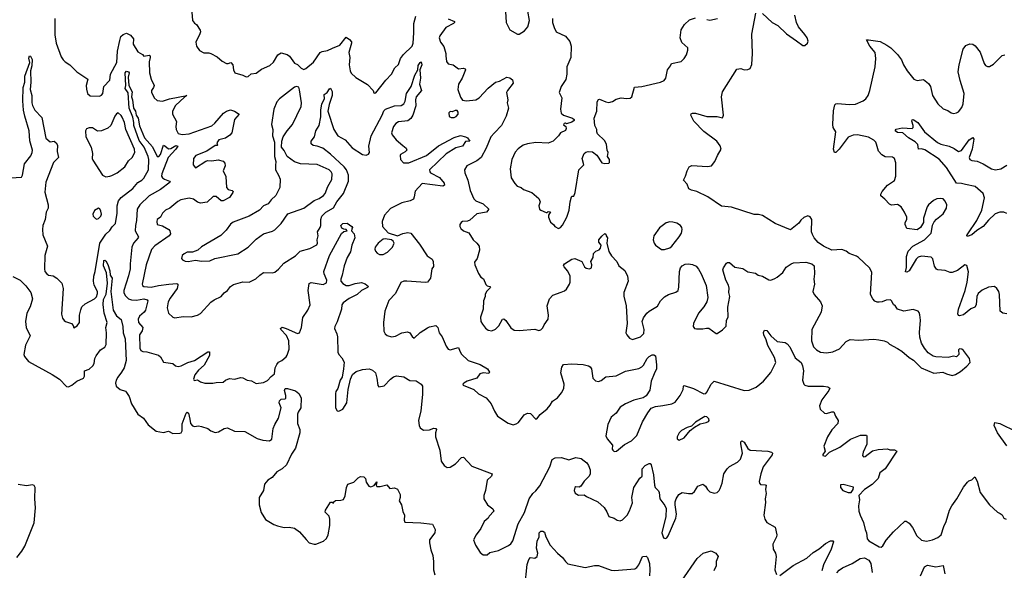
# Model space of a CAD drawing. Extents: x 2133461 to 2293071, y 753526 to 916327.
# Tile 137 of 256: x 2201670 to 2211219, y 834390 to 839732. Entities that reach past the tile are written whole.
import ezdxf

# ---------------------------------------------------------------- set-up
doc = ezdxf.new("R2010")
doc.units = 0

msp = doc.modelspace()

# ---------------------------------------------------------------- linework, layer by layer
at = {"layer": '0CON10XD'}
for points in [[(2202010, 839745), (2202010, 839585), (2202024.3, 839504.3), (2202072.7, 839372.7), (2202091.7, 839341.7), (2202111.7, 839321.7), (2202157.5, 839295), (2202225, 839227.5), (2202330, 839155), (2202316.7, 839095), (2202317, 839057), (2202327.5, 839015), (2202353.6, 838993.6), (2202445, 838991.2), (2202465, 839001.2), (2202476, 839015), (2202487.5, 839085), (2202543.6, 839146.4), (2202552.5, 839205), (2202613.1, 839316.9), (2202618.2, 839425), (2202640.5, 839529.5), (2202652.1, 839567.9), (2202675, 839588.4), (2202705, 839599.6), (2202745, 839582.3), (2202774.5, 839545), (2202771.4, 839495), (2202815, 839420), (2202860, 839395), (2202875, 839377.5), (2202925, 839386.2), (2202935, 839380), (2202937.1, 839365), (2202926.6, 839323.4), (2202930.4, 839215), (2202945.3, 839155.3), (2202974.4, 839095), (2202969.4, 839075), (2202950, 839045), (2202948.3, 839028.3), (2202975, 838973.3), (2203005, 838946.7), (2203055, 838941.9), (2203124.6, 838965.4), (2203290, 838995), (2203268.3, 838981.7), (2203182, 838898), (2203152.5, 838845), (2203153.1, 838815), (2203190, 838745), (2203184.3, 838695), (2203187.9, 838667.9), (2203208.7, 838628.7), (2203245, 838617.5), (2203313.3, 838625), (2203535, 838701.8), (2203563.2, 838726.8), (2203646.2, 838825), (2203675, 838845.7), (2203715, 838855.8), (2203754.3, 838844.3), (2203797.5, 838815), (2203754.4, 838765), (2203726.5, 838633.5), (2203707.9, 838612.1), (2203667, 838583), (2203602.5, 838565), (2203583, 838537), (2203590, 838515), (2203585, 838510), (2203565, 838510), (2203485, 838455.8), (2203377.5, 838415), (2203356.2, 838385), (2203353.3, 838325), (2203375, 838293.3), (2203475, 838360), (2203493.9, 838366.1), (2203535, 838363.8), (2203595, 838373.3), (2203645, 838360), (2203659.5, 838339.5), (2203663.3, 838315), (2203643.3, 838265), (2203669.2, 838209.2), (2203676.2, 838105), (2203692.5, 838085), (2203730, 838075), (2203740, 838065), (2203736.7, 838055), (2203705, 838006), (2203645, 837976), (2203625, 837976), (2203575, 838017.5), (2203546.7, 838016.7), (2203487.7, 837962.3), (2203425, 837952.5), (2203395, 837963.1), (2203355, 837989.5), (2203315, 838000), (2203234.2, 837985.8), (2203202.7, 837967.3), (2203125, 837903.8), (2203083.3, 837885), (2203056.2, 837855), (2203035, 837817.5), (2203005, 837792.5), (2202999.2, 837775), (2203004.5, 837744.5), (2203055, 837731.4), (2203115.4, 837695.4), (2203127.1, 837685), (2203134.3, 837655), (2203120.8, 837635), (2202980.6, 837539.4), (2202948, 837502), (2202897.1, 837355), (2202856.7, 837165), (2202861.9, 837151.9), (2202875, 837142.7), (2202945, 837137.7), (2203015, 837153.6), (2203115.6, 837165.6), (2203193.9, 837173.9), (2203203.8, 837165), (2203204.2, 837155), (2203196.4, 837123.6), (2203128.3, 837031.7), (2203111.4, 836995), (2203101.2, 836935), (2203113.4, 836883.4), (2203156.9, 836846.9), (2203175, 836840.6), (2203255, 836851.1), (2203335, 836849.2), (2203395, 836866), (2203425, 836882), (2203525, 836990), (2203555, 837014), (2203625, 837045.8), (2203655, 837080.8), (2203685.5, 837104.5), (2203716.2, 837145), (2203745, 837164), (2203835, 837189.2), (2203895.9, 837184.1), (2203960.9, 837219.1), (2203998.8, 837255), (2204035, 837278.8), (2204123.6, 837276.4), (2204145, 837283.8), (2204179.7, 837310.3), (2204231.5, 837368.5), (2204345, 837441.4), (2204390, 837485), (2204485, 837512.9), (2204551.7, 837548.3), (2204557.7, 837562.3), (2204555.7, 837595), (2204564.2, 837635), (2204557.1, 837675), (2204585.7, 837715), (2204592.5, 837735), (2204590, 837795), (2204599.1, 837825), (2204638.2, 837865), (2204715, 837907.3), (2204745.2, 837964.8), (2204811.1, 838045), (2204858.2, 838165), (2204859.1, 838225), (2204839.3, 838275), (2204816.2, 838305), (2204685, 838427.2), (2204611.1, 838485), (2204555, 838506.2), (2204515, 838510), (2204497.6, 838527.6), (2204495.8, 838555), (2204529.2, 838595), (2204541.1, 838655), (2204573.2, 838706.8)], [(2203339.2, 839805), (2203346.2, 839725), (2203365, 839697.5), (2203386.1, 839686.1), (2203419.5, 839629.5), (2203423.3, 839615), (2203418.8, 839595), (2203377.5, 839515), (2203386.2, 839475), (2203415, 839434), (2203455, 839410.8), (2203505, 839409.2), (2203523, 839403), (2203585, 839371.2), (2203635, 839329.2), (2203675, 839306.7), (2203693.3, 839306.7), (2203717, 839317), (2203737.5, 839295), (2203743.3, 839245), (2203757.5, 839215), (2203835, 839193.8), (2203866.4, 839176.4), (2203885, 839181.2), (2203915, 839206.9), (2203965, 839214), (2204015, 839250.8), (2204095, 839286.2), (2204130.3, 839319.7), (2204175, 839390), (2204205, 839410), (2204265.8, 839395.8), (2204286.8, 839376.8), (2204335, 839308.8), (2204365.8, 839295.8), (2204400.7, 839260.7), (2204425, 839247.5), (2204445, 839257.5), (2204518.7, 839321.3), (2204585.8, 839415), (2204605, 839424.5), (2204655, 839432.6), (2204705.4, 839454.6), (2204773.7, 839486.3), (2204835, 839560.8), (2204870, 839540), (2204887.1, 839517.1), (2204889.2, 839505), (2204863.5, 839415), (2204873.1, 839365), (2204864.3, 839294.3), (2204873.8, 839235), (2204885, 839213.3), (2204929.7, 839169.7), (2205045, 839103.3), (2205097.5, 839045), (2205105, 839022.5), (2205115, 839017.5), (2205125, 839022.5), (2205220, 839145), (2205276, 839205), (2205310, 839265), (2205345, 839297.5), (2205365, 839353.8), (2205392.5, 839395), (2205475.3, 839474.7), (2205485.4, 839505), (2205493.4, 839605), (2205491.4, 839695), (2205511.6, 839765)], [(2205825, 839739.6), (2205886.7, 839715), (2205887.5, 839705), (2205876.7, 839695), (2205801.9, 839655), (2205746, 839575), (2205738, 839555), (2205751.2, 839515), (2205782.3, 839472.3), (2205802.5, 839405), (2205801.7, 839381.7), (2205810, 839325), (2205824.2, 839304.2), (2205875, 839292.5), (2205925, 839256.2), (2205975, 839261.2), (2205990, 839255), (2205993.3, 839245), (2205962, 839165), (2205926, 839105), (2205920, 839055), (2205945, 838980), (2205965, 838952.5), (2206005, 838943.3), (2206095, 838953.1), (2206125, 838974.4), (2206213.8, 839066.2), (2206284.2, 839125), (2206325, 839136.1), (2206395, 839174.7), (2206425, 839168.3), (2206448.9, 839148.9), (2206454.7, 839115), (2206401.4, 839045), (2206392.5, 839025), (2206404.4, 838955), (2206396.9, 838925), (2206410.6, 838875), (2206389.5, 838795), (2206342.7, 838705), (2206275.7, 838634.3), (2206240.9, 838595), (2206194.6, 838485), (2206145.2, 838394.8), (2206105, 838361.5), (2206005.5, 838314.5), (2205985.6, 838275), (2205988.5, 838245), (2206015.5, 838175), (2206038.9, 838075), (2206074.3, 837995), (2206095, 837974.4), (2206166.1, 837946.1), (2206220, 837895), (2206196, 837865), (2206105, 837847.3), (2206035, 837785.7), (2206013.2, 837776.8), (2205965, 837773.8), (2205951.2, 837765), (2205940, 837745), (2205938, 837725), (2205950, 837705), (2205975, 837682), (2206025, 837664.2), (2206068.6, 837595), (2206105, 837564.2), (2206125.8, 837535), (2206129.2, 837495), (2206105.9, 837414.1), (2206081.2, 837378.8), (2206084, 837355), (2206120.6, 837270.6), (2206143.3, 837235), (2206167.3, 837217.3), (2206192.1, 837162.1), (2206205, 837148.8), (2206230, 837145), (2206236.7, 837135), (2206201.7, 837098.3), (2206185, 837070), (2206183.3, 837045), (2206168, 837005), (2206164.2, 836925), (2206140.8, 836845), (2206144.2, 836805), (2206157.3, 836777.3), (2206188.8, 836738.8), (2206215, 836719.2), (2206250, 836715), (2206285, 836730), (2206317.6, 836762.4), (2206353.6, 836826.4), (2206365, 836830), (2206385, 836812.5), (2206435, 836743.3), (2206465, 836721.2), (2206515, 836716), (2206665, 836730), (2206705, 836717.5), (2206725, 836722.5), (2206745, 836743.3), (2206757.7, 836772.3), (2206795.8, 836825), (2206798.6, 836865), (2206784.6, 836955), (2206807.2, 837022.8), (2206840.8, 837059.2), (2206920.9, 837089.1), (2206955, 837102.8), (2206972.4, 837117.6), (2207003.6, 837165), (2207008.2, 837185), (2207007.8, 837245), (2206985, 837291.2), (2206950, 837335), (2206945.8, 837345.8), (2206952.9, 837365), (2207025, 837410), (2207055, 837413.8), (2207121.2, 837385), (2207148.8, 837335), (2207165, 837320), (2207195, 837313.3), (2207215, 837323.3), (2207218.6, 837355), (2207210, 837385), (2207232.5, 837425), (2207236.2, 837465), (2207257.5, 837485), (2207290.7, 837499.3), (2207303.8, 837515), (2207308, 837545), (2207286.2, 837575), (2207286, 837595), (2207315, 837633.3), (2207345, 837656.7), (2207355, 837650), (2207356.7, 837635), (2207370, 837615), (2207364.3, 837565), (2207384.4, 837484.4), (2207411.2, 837441.2), (2207461.2, 837385), (2207482.5, 837345), (2207539.8, 837299.8), (2207563.6, 837243.6), (2207571.1, 837195), (2207530, 837085), (2207530.6, 837050.6), (2207550.6, 836955), (2207561.4, 836785), (2207550, 836695), (2207558, 836675), (2207585, 836642), (2207615, 836630.8), (2207690, 836655), (2207721.9, 836688.1), (2207727.1, 836725), (2207705.7, 836805), (2207718.9, 836841.1), (2207752, 836885), (2207775, 836905.8), (2207856.6, 836953.4), (2207886, 837005), (2207925.4, 837044.6), (2207963.3, 837065), (2208035, 837089.2), (2208055.5, 837104.5), (2208063.3, 837136.7), (2208070.2, 837289.8), (2208079.2, 837325), (2208094.6, 837345.4), (2208125, 837358.6), (2208155, 837362.9), (2208195, 837358.1), (2208230.3, 837340.3), (2208255, 837311.2), (2208279.5, 837265), (2208326.8, 837153.2), (2208342.5, 837037.5), (2208334.3, 836995), (2208305.7, 836945), (2208253.6, 836886.4), (2208206.2, 836785), (2208202.5, 836755), (2208215, 836737.5), (2208235, 836733.3), (2208295, 836731.2), (2208330.5, 836739.5), (2208355, 836738), (2208425, 836686.7), (2208435, 836686.7), (2208485, 836722.5), (2208520.7, 836759.3), (2208523.9, 836816.1), (2208540, 836845), (2208538.3, 836941.7), (2208556, 837045), (2208548.8, 837085), (2208552.3, 837127.7), (2208545.6, 837155.6), (2208517.5, 837205), (2208490, 837305), (2208495, 837323.3), (2208525, 837368.8), (2208535, 837376), (2208555, 837376), (2208605, 837331.4), (2208685, 837319.2), (2208732.5, 837285), (2208805, 837273.3), (2208832.3, 837252.3), (2208875, 837243.3), (2208935, 837208.8), (2208956.2, 837206.2), (2208995, 837220), (2209016.7, 837235), (2209071.7, 837278.3), (2209105, 837332), (2209153.3, 837365), (2209175, 837372.5), (2209295, 837379.1), (2209352.5, 837362.5), (2209374.2, 837345), (2209380, 837265), (2209371.2, 837215), (2209378.8, 837165), (2209363.9, 837093.9), (2209375, 837067.5), (2209437.5, 836995), (2209453.3, 836955), (2209443.8, 836895), (2209351.4, 836725), (2209348.6, 836615), (2209367.6, 836557.6), (2209397.6, 836527.6), (2209437.3, 836507.3), (2209495, 836500), (2209555, 836510.8), (2209621.7, 836538.3), (2209685, 836610), (2209725, 836630), (2209805, 836623.3), (2209955, 836631.2), (2210002.5, 836627.5), (2210055, 836617.5), (2210085, 836602.5), (2210105, 836582.5), (2210185, 836543.3), (2210225, 836517.5), (2210295, 836455.7), (2210338.4, 836428.4), (2210413.3, 836355), (2210535, 836302.5), (2210623, 836313), (2210660, 836295), (2210715, 836280), (2210745, 836290), (2210795, 836320), (2210855, 836370), (2210886.7, 836405), (2210883.3, 836445), (2210823, 836523), (2210806.1, 836536.1), (2210785, 836537.5), (2210775, 836527.5), (2210777, 836483), (2210755, 836460), (2210725, 836466.2), (2210675, 836456), (2210555, 836462), (2210528.3, 836468.3), (2210480.3, 836500.3), (2210444.5, 836544.5), (2210416.9, 836595), (2210400.9, 836650.9), (2210396.4, 836696.4), (2210405.5, 836815.5), (2210401.2, 836868.8)], [(2206381.7, 839811.7), (2206388.8, 839705), (2206422.5, 839635), (2206497, 839593), (2206515, 839592.5), (2206567.7, 839622.3), (2206596.8, 839663.2), (2206614, 839725), (2206600, 839815)], [(2206838.1, 839745), (2206836.2, 839705), (2206852.5, 839657.5), (2206874.2, 839614.2), (2206965, 839571.2), (2207005, 839520), (2207020, 839475), (2207016.5, 839365), (2206976.9, 839275), (2206975.7, 839204.3), (2206967, 839153), (2206920.8, 839085), (2206902, 839025), (2206927.5, 838975), (2206916.2, 838865), (2206920.4, 838825), (2206945, 838805.5), (2207032.5, 838775), (2207046.2, 838765), (2207046.2, 838755), (2207025, 838737.5), (2206975, 838720), (2206965, 838727.5), (2206950, 838725), (2206943, 838713), (2206967.5, 838695), (2206970, 838675), (2206963.6, 838656.4), (2206916.1, 838633.9), (2206895.7, 838604.3), (2206845, 838553.8), (2206795, 838534), (2206675, 838542), (2206595, 838528), (2206554.3, 838515.7), (2206505, 838478), (2206474.6, 838445.4), (2206444.6, 838375), (2206425.6, 838285), (2206437.5, 838197.5), (2206471.3, 838141.3), (2206495, 838118), (2206532.7, 838102.7), (2206557.5, 838085), (2206635.9, 838055.9), (2206705, 837998.8), (2206717.5, 837965), (2206706.7, 837925), (2206712.5, 837895), (2206725, 837882.5), (2206775, 837862.5), (2206785, 837860), (2206795, 837870), (2206818.3, 837868.3), (2206800, 837835), (2206800, 837815), (2206818.3, 837768.3), (2206846.4, 837746.4), (2206860, 837725), (2206895, 837707.5), (2206915, 837716.7), (2206935, 837738.8), (2206978.1, 837815), (2207000, 837885), (2207008.8, 837965), (2207022.5, 838015), (2207025, 838020), (2207045, 838020), (2207057.5, 838055), (2207092.5, 838275), (2207140, 838325), (2207125.7, 838385), (2207145.9, 838434.1), (2207162.3, 838447.7), (2207185, 838453.8), (2207225, 838451.2), (2207267.3, 838417.3), (2207315, 838343.3), (2207345, 838337.5), (2207385, 838340), (2207390, 838345), (2207390, 838375), (2207372.5, 838405), (2207377, 838443), (2207367.5, 838465), (2207361.2, 838525), (2207341.2, 838561.2), (2207273.3, 838625), (2207266.7, 838645), (2207268.8, 838665), (2207246.7, 838705), (2207242, 838775), (2207268, 838845), (2207270, 838935), (2207282.3, 838957.7), (2207295, 838960), (2207355, 838933.8), (2207385, 838928.8), (2207420.7, 838939.3), (2207455, 838962.5), (2207505, 838973.3), (2207555, 838966.7), (2207590.7, 838969.3), (2207606.7, 838985), (2207633.9, 839076.1), (2207705, 839082.5), (2207885, 839125.8), (2207919.1, 839140.9), (2207936, 839165), (2207953.8, 839245), (2207983.3, 839285), (2207991.7, 839308.3), (2208085, 839326.2), (2208115.6, 839354.4), (2208137.5, 839392.5), (2208151.4, 839435), (2208148.8, 839458.8), (2208091.2, 839511.2), (2208076, 839555), (2208084, 839635), (2208116.2, 839685), (2208165, 839730), (2208225, 839750)], [(2210401.2, 836868.8), (2210395, 836892.5), (2210384.1, 836904.1), (2210335, 836921.2), (2210245, 836903.3), (2210185, 836922.5), (2210165, 836952.5), (2210145, 836967.5), (2210125.8, 837005.8), (2210115, 837013.3), (2210075, 837010.8), (2210035.7, 836994.3), (2210005, 836990), (2209985, 836990), (2209965, 837000), (2209943.8, 837025), (2209922.5, 837065), (2209933.9, 837283.9), (2209911.2, 837325), (2209806.7, 837425), (2209785, 837439.2), (2209715, 837464), (2209685, 837486.2), (2209645, 837501.2), (2209546.1, 837496.1), (2209465, 837533.3), (2209415, 837570), (2209376.7, 837615), (2209358.3, 837648.3), (2209350, 837675), (2209352.5, 837795), (2209335, 837820), (2209315, 837827.5), (2209275, 837812.5), (2209245, 837787.5), (2209225, 837757.5), (2209145, 837693.8), (2208995.8, 837755.8), (2208875, 837833.8), (2208835, 837843.3), (2208795, 837843.3), (2208573, 837913), (2208475, 837922), (2208344.2, 838014.2), (2208237.5, 838065), (2208185, 838078.6), (2208161.2, 838091.2), (2208143.3, 838135), (2208107.5, 838175), (2208127.7, 838212.3), (2208142.8, 838267.2), (2208164.3, 838305.7), (2208188.7, 838318.7), (2208341.2, 838308.8), (2208380, 838315), (2208412.5, 838355), (2208436.4, 838413.6), (2208473.3, 838475), (2208465, 838507.5), (2208432.7, 838552.7), (2208305, 838648.8), (2208208, 838748), (2208178.8, 838805), (2208182.3, 838817.7), (2208195, 838823.8), (2208225, 838823.8), (2208335, 838792), (2208435, 838793.3), (2208485, 838780), (2208490, 838785), (2208496.7, 838805), (2208475.8, 838985), (2208485, 839033.3), (2208625, 839253.3), (2208665, 839258.8), (2208697, 839247), (2208731.7, 839248.3), (2208755, 839260), (2208771.7, 839298.3), (2208778.6, 839405), (2208769.4, 839590.6), (2208808.6, 839795)], [(2208335, 839732.5), (2208365, 839727.1), (2208436.4, 839743.6)], [(2208875, 839793.3), (2208967.5, 839705), (2209022.5, 839675), (2209107.5, 839595), (2209205, 839526.7), (2209265, 839480), (2209285, 839480), (2209310, 839505), (2209317.5, 839525), (2209306.7, 839555), (2209285, 839587.5), (2209223.9, 839663.9), (2209203.3, 839705), (2209188.8, 839775)], [(2210516, 837696), (2210521.7, 837738.3), (2210537.9, 837772.1), (2210561.7, 837798.3), (2210625, 837847.1), (2210659.4, 837905), (2210663.1, 837935), (2210645, 837972), (2210625, 837994), (2210605, 837998), (2210565.9, 837994.1), (2210531.2, 837978.8), (2210484.1, 837935.9), (2210470, 837915), (2210436.7, 837805), (2210436, 837765), (2210407.5, 837715), (2210374.1, 837694.1), (2210273.3, 837705), (2210256.2, 837745), (2210258.8, 837765), (2210273.3, 837795), (2210272.5, 837815), (2210252.5, 837865), (2210217.5, 837915), (2210185, 837937.5), (2210125, 837932.5), (2210105, 837942.5), (2210061.2, 837991.2), (2210022.7, 838022.7), (2210021.7, 838038.3), (2210034, 838065), (2210086.2, 838125), (2210155, 838173.3), (2210167.5, 838215), (2210168.3, 838341.7), (2210153.3, 838385), (2210135, 838398), (2210065, 838401.1), (2210030.7, 838420.7), (2209999.4, 838455), (2209981.4, 838525), (2209972.5, 838545), (2209955, 838562.5), (2209903.4, 838593.4), (2209795, 838615.6), (2209755, 838612.9), (2209705, 838590.8), (2209618.8, 838475), (2209585, 838442.5), (2209573.9, 838443.9), (2209563.8, 838475), (2209584.4, 838645), (2209559.5, 838685), (2209554.8, 838714.8), (2209563.2, 838846.8), (2209574.3, 838905.7), (2209585, 838915.5), (2209605, 838919.6), (2209715, 838910), (2209776.6, 838913.4), (2209850, 838945), (2209875, 838963.8), (2209898.8, 838995), (2209914.1, 839045.9), (2209967.5, 839275), (2209972.5, 839355), (2209965.7, 839415), (2209914.3, 839475), (2209883.3, 839535), (2209902.5, 839537.5), (2210015, 839518.8), (2210081.2, 839485), (2210118.3, 839458.3), (2210183.3, 839395), (2210222.3, 839342.3), (2210243, 839293), (2210278.8, 839235), (2210343.3, 839155), (2210375, 839143.3), (2210435, 839152.5), (2210485, 839112.5), (2210503.9, 839083.9), (2210523.3, 838995), (2210573.3, 838915), (2210626.4, 838866.4), (2210671.7, 838851.7), (2210705, 838827.5), (2210725, 838823.3), (2210755, 838826.7), (2210775, 838836.7), (2210808.7, 838881.3), (2210821.4, 838915), (2210831.1, 839015), (2210790.9, 839140.9), (2210772.2, 839225), (2210780, 839295), (2210821.2, 839445), (2210845, 839482.5), (2210885, 839497.5), (2210915, 839493.3), (2210937.7, 839477.7), (2210985, 839417.5), (2211025, 839307.5), (2211038.3, 839288.3), (2211057, 839277), (2211075, 839277.5), (2211115, 839300), (2211200, 839385), (2211225, 839390)], [(2201585, 838197.1), (2201686.9, 838203.1), (2201697.5, 838225), (2201716, 838334), (2201779, 838411), (2201792.4, 838445), (2201793.2, 838465), (2201768, 838558), (2201763, 838655), (2201721.6, 838795), (2201708.8, 838855), (2201700.8, 838945), (2201704.6, 839075), (2201719.5, 839125), (2201719.2, 839185), (2201769.2, 839315), (2201758.6, 839358.6), (2201765, 839382), (2201775, 839379.2), (2201790.4, 839345), (2201787.5, 839285), (2201775.4, 839235), (2201778.2, 839125), (2201771.6, 839055), (2201788.6, 838995), (2201789.1, 838925), (2201795, 838898), (2201815.7, 838855), (2201885, 838783.3), (2201925, 838582), (2201965, 838546.2), (2202005, 838553.3), (2202025, 838536.2), (2202035.6, 838515), (2202032.4, 838452.4), (2202047.1, 838395), (2201998.9, 838345), (2201922.5, 838155), (2201912.9, 838057.1), (2201946, 837935), (2201946, 837905), (2201936.2, 837885), (2201925.9, 837864.1), (2201916, 837795), (2201896, 837735), (2201890.8, 837695), (2201896, 837645), (2201938.8, 837535), (2201913.8, 837445), (2201910, 837315), (2201915, 837290), (2201932.5, 837265), (2201950, 837255), (2201995, 837246), (2202030, 837225), (2202078, 837175), (2202090.8, 837125), (2202075.9, 836875.9), (2202085, 836837.5), (2202101.2, 836815), (2202115, 836803.8), (2202172.5, 836785), (2202190, 836765), (2202195, 836742.5), (2202228.3, 836761.7), (2202250, 836795), (2202251.4, 836865), (2202262, 836918), (2202274.3, 836945), (2202306.2, 836975), (2202395.8, 837024.2), (2202415, 837044.4), (2202424.6, 837075), (2202424, 837094), (2202392.7, 837155), (2202387.2, 837195), (2202390.5, 837245), (2202401.1, 837288.9), (2202447.7, 837562.3), (2202505, 837652.5), (2202545, 837685.4), (2202568.1, 837721.9), (2202599, 837755), (2202617.1, 837855), (2202616.6, 837925), (2202628.5, 837975), (2202655, 838006.4), (2202766.7, 838095), (2202816.6, 838153.4), (2202855, 838174.3), (2202875, 838192.9), (2202918.8, 838275), (2202921.5, 838375), (2202916, 838405), (2202878.9, 838495), (2202829.7, 838559.7), (2202776.5, 838706.5), (2202777.6, 838735), (2202766.5, 838786.5), (2202731.8, 838875), (2202721.8, 839021.8), (2202692.6, 839065), (2202698.3, 839095), (2202692.5, 839215), (2202705, 839231.6), (2202725, 839226.4), (2202731.3, 839215), (2202723.3, 839175), (2202730.4, 839095), (2202762, 839032), (2202754.5, 838985), (2202764.9, 838955), (2202774.4, 838875), (2202792.4, 838845), (2202800.9, 838805), (2202818.8, 838775), (2202832.4, 838702.4), (2202881.2, 838585), (2202959.6, 838499.6), (2203005, 838405.6), (2203020, 838405), (2203035, 838424.3), (2203063.9, 838516.1), (2203077.2, 838507.2), (2203115, 838480.4), (2203136.5, 838483.5), (2203185, 838511.5), (2203205.6, 838505), (2203185.4, 838475), (2203109.4, 838395), (2203048.5, 838235), (2203047.3, 838215), (2203056.7, 838196.7), (2203075, 838183.6), (2203123.8, 838165), (2203129.2, 838155), (2203035, 838083.8), (2202925, 838024.7), (2202836, 837935), (2202808.2, 837895), (2202804.3, 837785), (2202793.6, 837735), (2202791.1, 837685), (2202821.9, 837625), (2202820, 837615), (2202774.4, 837565), (2202756.7, 837525), (2202742.3, 837365), (2202743.2, 837315), (2202725, 837247.5), (2202680, 837105), (2202681.1, 837081.1), (2202695, 837052.5), (2202724.1, 837024.1), (2202754, 837014), (2202801.9, 837011.9), (2202874.7, 837024.7), (2202906, 837015), (2202914.3, 837005), (2202889.7, 836915), (2202876, 836894), (2202833.8, 836855), (2202820, 836825), (2202823.1, 836795), (2202863.3, 836745), (2202856.9, 836715), (2202831.1, 836675), (2202835.7, 836545), (2202845, 836523.8), (2202864.4, 836514.4), (2202905, 836510.6), (2203015, 836478.8), (2203035, 836462.5), (2203065, 836410), (2203155, 836396.2), (2203182.5, 836375), (2203205.9, 836365.9), (2203235, 836373.1), (2203302.4, 836407.6), (2203365, 836425.6), (2203495, 836508.8), (2203510, 836510), (2203510.8, 836475), (2203458.6, 836381.4), (2203405, 836332.9), (2203369.2, 836285), (2203357.5, 836245), (2203363, 836233), (2203395, 836237.5), (2203425, 836217.5), (2203465, 836206.7), (2203543.6, 836206.4), (2203576.4, 836213.6), (2203645, 836216), (2203666.8, 836233.2), (2203705, 836249.4), (2203755, 836244.5), (2203815, 836259.6), (2203836, 836256), (2203875, 836233.6), (2203917.8, 836227.8), (2203965, 836201.2), (2204035, 836212.2), (2204075, 836231.5), (2204108.1, 836271.9), (2204142.3, 836295), (2204147, 836353), (2204163.1, 836386.9), (2204181.8, 836408.2), (2204212.2, 836425), (2204255, 836461.9), (2204265, 836478.8), (2204282.3, 836535), (2204280.3, 836615), (2204259.1, 836669.1), (2204202, 836725), (2204198.8, 836735), (2204215, 836748), (2204253.3, 836735), (2204365, 836688.6), (2204385, 836694), (2204404.5, 836745), (2204416.2, 836843.8), (2204465.6, 836915), (2204488.5, 836965), (2204467.9, 837105), (2204476.7, 837173.3), (2204497.1, 837182.9), (2204613.7, 837163.7), (2204645, 837179.4), (2204650.6, 837205), (2204622.5, 837265), (2204619.4, 837289.4), (2204673.4, 837445), (2204792, 837658), (2204815, 837675.8), (2204847.5, 837685), (2204837.5, 837695), (2204815, 837698.1), (2204795, 837708.9), (2204783.3, 837735), (2204805.8, 837755), (2204845, 837757.4), (2204890.8, 837725), (2204897.5, 837715), (2204890.3, 837699.7), (2204888.8, 837685), (2204914.6, 837654.6), (2204919.5, 837615), (2204890, 837545), (2204878.8, 837481.2), (2204846.9, 837425), (2204816.3, 837343.7), (2204799.4, 837255), (2204783.9, 837215), (2204785.3, 837195), (2204805, 837172.1), (2204835.5, 837154.5), (2204865, 837151.8), (2204925, 837173.9), (2204985, 837181.2), (2205020.5, 837170.5), (2205052.5, 837145), (2205045, 837133.3), (2204984.1, 837105.9), (2204942.6, 837067.4), (2204865, 837027.7), (2204806.4, 836985), (2204795.4, 836965), (2204790.8, 836925), (2204750.3, 836799.7), (2204725.6, 836755), (2204722.9, 836735), (2204746.2, 836685), (2204753.6, 836653.6), (2204756.7, 836505), (2204765, 836482.5), (2204795, 836452.5), (2204818.3, 836408.3), (2204811.2, 836345), (2204796.7, 836265), (2204780, 836235), (2204756.7, 836155), (2204736.7, 836125), (2204733.3, 836105), (2204733.3, 835965), (2204748.3, 835938.3), (2204765, 835933.3), (2204805, 835952), (2204844.2, 836015), (2204857.5, 836145), (2204877.5, 836245), (2204899.1, 836290.9), (2204932.6, 836317.4), (2204995, 836339.2), (2205060, 836345), (2205090.5, 836330.5), (2205120, 836305), (2205134.4, 836255), (2205143.1, 836183.1), (2205155, 836170), (2205205, 836181.4), (2205265, 836244.2), (2205295, 836266.2), (2205325, 836276), (2205395, 836265.8), (2205455, 836230), (2205515, 836227.3), (2205562.5, 836195), (2205575.7, 836175), (2205575.6, 836095), (2205561.3, 835938.7), (2205538.1, 835845), (2205544.4, 835794.4), (2205555, 835771.2), (2205585, 835751.2), (2205645, 835754), (2205688, 835768), (2205707.5, 835765), (2205711.2, 835755), (2205703.6, 835723.6), (2205703.8, 835685), (2205745.8, 835555), (2205757.7, 835447.7), (2205785.8, 835405.8), (2205815, 835386.7), (2205845, 835390), (2205895.9, 835424.1), (2205953.9, 835486.1), (2205975, 835486.7), (2206055, 835400), (2206252.5, 835325), (2206246.7, 835305), (2206203.8, 835265), (2206188.8, 835165), (2206173.3, 835115), (2206173.3, 835085), (2206206.7, 835025), (2206257.5, 834985), (2206270, 834965), (2206222.5, 834915), (2206213, 834897), (2206175, 834862.5), (2206143.6, 834796.4), (2206097.5, 834735), (2206072.5, 834685), (2206090, 834635), (2206135, 834562.5), (2206165, 834540), (2206205, 834540), (2206228.3, 834561.7), (2206315, 834583.3), (2206410.5, 834629.5), (2206432.7, 834647.3), (2206453, 834677), (2206505, 834840), (2206565, 834950), (2206610, 835085), (2206645.7, 835135), (2206675, 835160), (2206715, 835209.4), (2206812.1, 835395), (2206833.9, 835465), (2206865, 835480), (2206925, 835484.8), (2206995, 835460.8), (2207065, 835484.5), (2207116.1, 835476.1), (2207145, 835451.4), (2207172.1, 835432.1), (2207187.9, 835407.9), (2207202, 835365), (2207202, 835325), (2207193.8, 835305), (2207145, 835254), (2207112.2, 835207.8), (2207095, 835198.2), (2207065, 835200), (2207053.3, 835195), (2207049.2, 835165), (2207058.8, 835138.8), (2207088.3, 835118.3), (2207145, 835121.2), (2207167.5, 835105), (2207277.5, 835055), (2207338.3, 834998.3), (2207366.1, 834956.1), (2207383.6, 834913.6), (2207435, 834896.7), (2207465, 834876.7), (2207495, 834871.2), (2207515, 834880), (2207560.8, 834925), (2207585, 834966.7), (2207611.9, 835045), (2207606.7, 835095), (2207627.8, 835195), (2207684.4, 835285.6), (2207708.8, 835305), (2207706.7, 835375), (2207735, 835407.5), (2207775, 835427.5), (2207785, 835427.5), (2207795, 835412.5), (2207817.6, 835317.6), (2207826.4, 835215), (2207834.7, 835194.7), (2207865, 835161.9)], [(2204573.2, 838706.8), (2204591.3, 838788.7), (2204591.1, 838855), (2204600.7, 838915), (2204627.5, 838965), (2204622.5, 839005), (2204653.3, 839026.7), (2204675, 839062), (2204685, 839068), (2204701.2, 839035), (2204702.2, 838995), (2204670.6, 838909.4), (2204659.6, 838845), (2204718.5, 838665), (2204755, 838604.2), (2204825.7, 838565), (2204895, 838487.8), (2204995, 838423.3), (2205032.1, 838417.9), (2205053.4, 838426.6), (2205063.3, 838445), (2205056.7, 838505), (2205080.6, 838605), (2205187.3, 838805), (2205202.7, 838847.3), (2205217.1, 838862.9), (2205304.2, 838895.8), (2205370.9, 838899.1), (2205395.4, 838915), (2205408, 838942), (2205422.7, 839017.3), (2205465.4, 839085), (2205502.7, 839195), (2205530.8, 839245), (2205535, 839288.8), (2205555, 839318), (2205565, 839322.5), (2205568.9, 839295), (2205550, 839245), (2205557.9, 839165), (2205547.9, 839105), (2205566.9, 839045), (2205514.1, 838985), (2205508.8, 838955), (2205511.5, 838895), (2205482.3, 838805), (2205465.2, 838774.8), (2205435, 838750.2), (2205345, 838739.4), (2205319.1, 838725), (2205295, 838694.2), (2205275.8, 838635), (2205281.2, 838615), (2205320.6, 838565), (2205385, 838512.2), (2205418.6, 838485), (2205424.2, 838465), (2205409.6, 838450.4), (2205364, 838425), (2205358.8, 838415), (2205363.3, 838375), (2205393, 838343), (2205445, 838342.5), (2205615, 838413), (2205732.6, 838507.4), (2205885, 838589.7), (2205945, 838607.7), (2205993.1, 838596.9), (2206013.8, 838585), (2206035, 838554), (2205995, 838550.5), (2205965, 838503.5), (2205901.1, 838488.9), (2205805, 838429.8), (2205645.8, 838275), (2205647.5, 838255), (2205656, 838245), (2205741.7, 838201.7), (2205786.9, 838145), (2205790, 838125), (2205775, 838118), (2205575, 838144), (2205505, 838068.8), (2205497.5, 838012.5), (2205488.6, 837991.4), (2205455.8, 837974.2), (2205375, 837956.5), (2205265, 837900.6), (2205207.5, 837835), (2205187.1, 837775), (2205188, 837725), (2205245, 837664.5), (2205335, 837634.2), (2205385, 837657.5), (2205435, 837668.8), (2205465, 837660), (2205548.8, 837555), (2205620.9, 837440.9), (2205669.2, 837409.2), (2205680.7, 837385), (2205683, 837337), (2205667.5, 837315), (2205654.4, 837225.6), (2205625, 837186), (2205605, 837181.4), (2205425, 837195.7), (2205396, 837194), (2205368.3, 837181.7), (2205315, 837076.2), (2205251.7, 837008.3), (2205211.2, 836905), (2205200, 836795), (2205200.5, 836710.5), (2205216.2, 836685), (2205235, 836668.8), (2205275, 836655.8), (2205315, 836660.8), (2205375, 836694), (2205430, 836705), (2205453.3, 836695), (2205477, 836657), (2205495, 836643.3), (2205554.2, 836695.8), (2205625, 836743.8), (2205645, 836753.8), (2205705, 836764.4), (2205726.9, 836746.9), (2205739.5, 836695), (2205768.2, 836655), (2205805.5, 836565.5), (2205824.5, 836534.5), (2205845, 836528.6), (2205925, 836552.5), (2205938.6, 836515), (2205956.4, 836486.4), (2206021.2, 836425), (2206135, 836387.1), (2206208.8, 836345), (2206227, 836313), (2206221.7, 836298.3), (2206165, 836306.2), (2206132.3, 836297.7), (2206105, 836253.3), (2206011.2, 836225), (2205976.7, 836205), (2205967.5, 836195), (2205970, 836185), (2206073.6, 836143.6), (2206121.2, 836101.2), (2206195, 836063.3), (2206243.8, 836005), (2206273.8, 835935), (2206303.3, 835885), (2206407.3, 835817.3), (2206455, 835802), (2206485, 835810), (2206506.7, 835825), (2206562.3, 835897.7), (2206595, 835913.3), (2206625, 835910), (2206675, 835856.7), (2206685, 835861.2), (2206717.6, 835902.4), (2206785, 835955.6), (2206813.6, 835993.6), (2206837.8, 836032.2), (2206885.3, 836064.7), (2206925, 836112.9), (2206946.2, 836155), (2206950, 836195), (2206917.1, 836305), (2206927.9, 836362.1), (2206945, 836386.5), (2207025.2, 836394.8), (2207135.9, 836385.9), (2207187.1, 836375), (2207202.5, 836365), (2207215.5, 836345), (2207228.5, 836255), (2207255, 836228.9), (2207285, 836223.3), (2207308.2, 836231.8), (2207355, 836265.6), (2207455, 836277.1), (2207545, 836321.4), (2207675, 836349.4), (2207705.4, 836364.6), (2207720.2, 836379.8), (2207755, 836443.8), (2207775, 836466), (2207805, 836480), (2207820.7, 836480.7), (2207835, 836470), (2207847.1, 836385), (2207845.6, 836345), (2207825, 836296.2), (2207795.3, 836224.7), (2207780.6, 836139.4), (2207745, 836081.2), (2207716.9, 836063.1), (2207625, 836041.4), (2207545, 836005.6), (2207495, 835974.3), (2207453.9, 835916.1), (2207406.9, 835875), (2207375.4, 835805), (2207355.7, 835695), (2207368.6, 835665), (2207418.8, 835605), (2207416.7, 835565), (2207421.2, 835555), (2207435, 835544), (2207457.5, 835545), (2207535, 835610), (2207602.7, 835647.3), (2207655, 835698), (2207710.7, 835829.3), (2207761.3, 835918.7), (2207795, 835963.3), (2207835, 835978), (2207908.8, 835988.8), (2207995, 836003.8), (2208027.7, 836022.3), (2208076.7, 836085), (2208103.3, 836145), (2208106.7, 836175), (2208115, 836183.3), (2208205, 836152.5), (2208305, 836102.5), (2208323.3, 836106.7), (2208335, 836117.5), (2208375, 836197.5), (2208405, 836226.7), (2208695, 836133.8), (2208745, 836138.8), (2208813.6, 836166.4), (2208883.9, 836226.1), (2208955, 836310), (2209004, 836405), (2208991.4, 836455), (2208925, 836572), (2208910.8, 836625), (2208885.6, 836675), (2208882.7, 836697.3), (2208895, 836720), (2208917.5, 836717.5), (2208935, 836691.2), (2208954, 836665), (2209015, 836610), (2209095, 836601.4), (2209115, 836587.5), (2209138.3, 836558.3), (2209192, 836452), (2209248.5, 836405), (2209262.3, 836372.3), (2209272.1, 836325), (2209260.6, 836235), (2209275, 836197.5), (2209285, 836186.7), (2209315.9, 836175.9), (2209467.3, 836177.3), (2209508.8, 836168.8), (2209526, 836156), (2209518, 836135), (2209450.8, 836045), (2209427.5, 835985), (2209433.3, 835955), (2209476.1, 835916.1), (2209495, 835911.2), (2209545, 835928.8), (2209565, 835927.5), (2209581.2, 835885), (2209608.8, 835845), (2209603.3, 835815), (2209545, 835753.3), (2209504.3, 835685.7), (2209470, 835595), (2209482.5, 835545), (2209460, 835515), (2209460, 835505), (2209485, 835497.5), (2209525, 835537.5), (2209625, 835583.8), (2209727.3, 835662.7), (2209825, 835700), (2209855, 835702.5), (2209881.7, 835701.7), (2209887.5, 835695), (2209887.5, 835615), (2209850, 835535), (2209842.5, 835505), (2209855, 835490), (2209870, 835495), (2209941.7, 835548.3), (2209997, 835563), (2210085, 835567.5), (2210108.3, 835558.3), (2210155, 835557.5), (2210177, 835547), (2210062.5, 835375), (2210012.1, 835335), (2209995, 835281.2), (2209937.3, 835222.7), (2209863.3, 835175), (2209810, 835115), (2209814.2, 835075), (2209805.7, 835015), (2209809.2, 834965), (2209820, 834925), (2209854, 834855), (2209868.8, 834785), (2209881.2, 834755), (2209888, 834695), (2209905.6, 834675.6), (2210005, 834618.6), (2210025, 834615.8), (2210041.3, 834628.7), (2210075, 834683.8), (2210145, 834763.3), (2210255, 834867.5), (2210266.7, 834866.7), (2210295, 834847.5), (2210328.8, 834805), (2210370, 834725), (2210415, 834681.2), (2210465, 834672.5), (2210523.2, 834686.8), (2210575, 834707.5), (2210605.6, 834735), (2210631.4, 834815), (2210656.4, 834863.6), (2210687.7, 834972.3), (2210708.8, 835015), (2210758.8, 835085), (2210825, 835197.5), (2210863.6, 835246.4), (2210875, 835257.5), (2210905, 835267.5), (2210935, 835297.5), (2210955.8, 835255.8), (2210986.4, 835146.4), (2211076.7, 835025), (2211154.2, 834954.2), (2211177.5, 834942.5), (2211197.3, 834927.3), (2211216.1, 834896.1), (2211235.8, 834885.8)], [(2203305.9, 837385.9), (2203375, 837398), (2203435, 837389.2), (2203515, 837391.2), (2203563.9, 837416.1), (2203785, 837459.2), (2203885.5, 837524.5), (2203965, 837602.5), (2204033.8, 837655), (2204120.9, 837679.1), (2204145, 837692.5), (2204205, 837753.8), (2204270.3, 837849.7), (2204425, 837902.5), (2204525, 837976.7), (2204575, 837996.4), (2204617.1, 838025), (2204633.1, 838045), (2204659.6, 838115), (2204697.7, 838182.3), (2204701.5, 838235), (2204692.5, 838255), (2204672.9, 838275), (2204555, 838327.8), (2204395, 838332.9), (2204335, 838354), (2204263.8, 838405), (2204235, 838462.5), (2204210, 838495), (2204213.8, 838555), (2204226, 838595), (2204266, 838655), (2204315.7, 838714.3), (2204401.7, 838888.3), (2204404.2, 838925.8), (2204385, 839050), (2204376.4, 839076.4), (2204355, 839082.5), (2204335, 839076.2), (2204188.8, 838965), (2204164, 838935), (2204136.2, 838865), (2204111.2, 838715), (2204124, 838665), (2204122, 838605), (2204140, 838545), (2204142, 838405), (2204156, 838355), (2204151.2, 838318.8), (2204150.6, 838275), (2204181.4, 838225), (2204196.9, 838185), (2204192.9, 838105), (2204153.1, 838026.9), (2204110, 837985), (2204081.2, 837945), (2204035.4, 837924.6), (2203995, 837883.1), (2203895, 837826.7), (2203741.4, 837768.6), (2203715, 837747.5), (2203671.3, 837688.7), (2203620.3, 837639.7), (2203435, 837528.8), (2203396.7, 837495), (2203345, 837478), (2203295, 837475.7), (2203265, 837462), (2203246, 837445), (2203240, 837415), (2203250.9, 837400.9), (2203275, 837388.6), (2203305.9, 837385.9)], [(2202505, 838206.7), (2202545, 838213.8), (2202565, 838218.8), (2202615, 838247.5), (2202691.1, 838305), (2202725.9, 838364.1), (2202760, 838395), (2202787.5, 838445), (2202784.4, 838475), (2202699.6, 838665), (2202685.5, 838735), (2202665, 838786.7), (2202655, 838803.8), (2202625, 838827.5), (2202610.7, 838819.3), (2202593.3, 838795), (2202555.8, 838704.2), (2202525, 838680), (2202465, 838652.5), (2202425, 838650), (2202375, 838681.2), (2202345, 838683.8), (2202317, 838673), (2202310, 838655), (2202311.2, 838595), (2202364.3, 838494.3), (2202375.7, 838435), (2202373.8, 838385), (2202379.3, 838369.3), (2202474.1, 838224.1), (2202505, 838206.7)], [(2205855, 838782.5), (2205885, 838783.3), (2205905, 838792.5), (2205922.5, 838815), (2205922.5, 838835), (2205911.7, 838851.7), (2205895, 838852.5), (2205865, 838837.5), (2205845, 838840), (2205833, 838827), (2205835, 838792.5), (2205855, 838782.5)], [(2211245, 837853.1), (2211215, 837863.3), (2211175, 837864.4), (2211132, 837848), (2211065, 837786.9), (2211014.3, 837725), (2210953, 837687), (2210905, 837644.5), (2210860, 837630), (2210857, 837637), (2210864.4, 837655), (2210951.9, 837785), (2211001.8, 837885), (2211028.1, 838005), (2211015, 838045.6), (2210936.9, 838115), (2210843.4, 838133.4), (2210805, 838143.8), (2210755, 838145.8), (2210659.4, 838299.4), (2210589, 838379), (2210448.4, 838468.4), (2210415, 838477.5), (2210386.7, 838476.7), (2210379.5, 838519.5), (2210356, 838546), (2210290.9, 838585), (2210235, 838633.3), (2210185, 838638.1), (2210161.2, 838655), (2210170, 838670), (2210228, 838682), (2210325, 838676.2), (2210333.8, 838685), (2210335.8, 838705), (2210321.7, 838748.3), (2210325, 838760), (2210335, 838764), (2210380, 838735), (2210444.1, 838644.1), (2210571.5, 838541.5), (2210604.8, 838524.8), (2210686, 838505), (2210733.9, 838483.9), (2210775, 838453.6), (2210805, 838462.5), (2210877.1, 838565), (2210915, 838590), (2210922.5, 838572.5), (2210906.9, 838475), (2210878, 838395), (2210886, 838376), (2210905, 838366), (2210955, 838358.6), (2211015, 838333.1), (2211095, 838286.5), (2211135, 838276.4), (2211185, 838283.5), (2211245, 838321.1)], [(2202417.5, 837797.5), (2202435, 837803.8), (2202457.5, 837825), (2202463.3, 837845), (2202458.8, 837875), (2202447.3, 837897.3), (2202435, 837903.3), (2202395, 837880), (2202380, 837845), (2202383.3, 837825), (2202405, 837803.3), (2202417.5, 837797.5)], [(2207925, 837502), (2207975, 837520), (2207995, 837534.2), (2208067.5, 837625), (2208089.1, 837660.9), (2208095.7, 837695), (2208091.4, 837715), (2208077.5, 837735), (2208045, 837758.6), (2208005, 837769.2), (2207975, 837770), (2207940, 837760), (2207875, 837711.2), (2207820, 837635), (2207814, 837595), (2207822, 837565), (2207835.7, 837545.7), (2207895, 837503.8), (2207925, 837502)], [(2211245, 836878.8), (2211205, 836883.8), (2211177.5, 836905), (2211173.8, 837065), (2211166.2, 837095), (2211146.7, 837125), (2211123.6, 837143.6), (2211065, 837136), (2211003.4, 837106.6), (2210964.2, 837075), (2210952.1, 837047.9), (2210946, 836965), (2210935, 836942.5), (2210895, 836927.5), (2210825, 836870), (2210785, 836857.5), (2210773.6, 836863.6), (2210767, 836877), (2210773.8, 836925), (2210840, 837105), (2210857.5, 837185), (2210872.2, 837285), (2210855, 837346.2), (2210835, 837353.8), (2210765, 837298.6), (2210715, 837278.6), (2210695, 837278.6), (2210645, 837299.4), (2210575, 837304.5), (2210560.8, 837310.8), (2210541.7, 837341.7), (2210525, 837411.2), (2210508.6, 837428.6), (2210415, 837436.9), (2210385, 837427.5), (2210365, 837410), (2210295, 837294), (2210275, 837281.2), (2210260, 837285), (2210271.2, 837328.8), (2210269.2, 837435), (2210287.1, 837485), (2210331.9, 837535), (2210445.6, 837595), (2210508.7, 837661.3), (2210516, 837696)], [(2205195, 837454.2), (2205238, 837475), (2205287.5, 837525), (2205300.8, 837565), (2205292.4, 837582.4), (2205275.5, 837595.5), (2205215, 837607.1), (2205195, 837604.3), (2205145.8, 837564.2), (2205116.7, 837525), (2205113.3, 837505), (2205120, 837485), (2205136.1, 837466.1), (2205160, 837455), (2205195, 837454.2)], [(2201605, 837241.2), (2201675, 837205.6), (2201730.4, 837150.4), (2201778.2, 837085), (2201793.6, 837023.6), (2201771.1, 836945), (2201741, 836885), (2201727.3, 836805), (2201732.9, 836745), (2201771.2, 836665), (2201726.9, 836575), (2201709.2, 836485), (2201716.2, 836465), (2201755.5, 836415.5), (2201985, 836289.6), (2202055.6, 836245), (2202124.4, 836174.4), (2202145, 836170), (2202175, 836185.6), (2202223.6, 836226.4), (2202290.8, 836255), (2202298.1, 836275), (2202299.2, 836325), (2202345, 836340), (2202380, 836375), (2202391.2, 836395), (2202398, 836445), (2202410.5, 836469.5), (2202455, 836530), (2202495, 836553.8), (2202510.5, 836579.5), (2202512.9, 836695), (2202506.7, 836745), (2202520, 836795), (2202489.6, 836885), (2202478.4, 836968.4), (2202483.6, 837016.4), (2202510.4, 837069.6), (2202522.1, 837175), (2202513.3, 837275), (2202484.5, 837344.5), (2202487.8, 837395), (2202495, 837399.3), (2202505, 837391.8), (2202526.8, 837356.8), (2202545.8, 837295), (2202548.9, 837255), (2202567.1, 837225), (2202554.2, 837095), (2202575.5, 836915), (2202607.7, 836857.7), (2202654.5, 836824.5), (2202669.6, 836755), (2202675.5, 836695), (2202693.6, 836635), (2202701.8, 836425), (2202682.1, 836355), (2202658.9, 836311.1), (2202620.9, 836265), (2202605.6, 836235), (2202600.8, 836205), (2202605.9, 836175.9), (2202644.5, 836144.5), (2202695, 836126.5), (2202706.7, 836116.7), (2202732.5, 836075), (2202753.7, 836003.7), (2202815.2, 835905.2), (2202869.7, 835865), (2202915, 835802.5), (2202995, 835740), (2203065, 835728.6), (2203115, 835740.8), (2203155, 835718.6), (2203225, 835719.4), (2203235.7, 835725), (2203245, 835743.3), (2203247.6, 835812.4), (2203284.6, 835915.4), (2203295, 835923.8), (2203308.6, 835915), (2203321.3, 835855), (2203327.7, 835815), (2203345, 835791.8), (2203365, 835786.2), (2203405, 835791.5), (2203433.2, 835786.8), (2203495, 835765.4), (2203524.8, 835744.8), (2203565, 835728.4), (2203597.6, 835732.4), (2203655, 835764.4), (2203685, 835772.9), (2203755, 835739.2), (2203855, 835735.5), (2203975, 835669.6), (2204027.6, 835652.4), (2204094.3, 835645.7), (2204116.2, 835663.8), (2204129.3, 835765), (2204144.3, 835805.7), (2204178.9, 835865), (2204207.8, 835965), (2204187, 836015), (2204189.6, 836035), (2204205, 836051.1), (2204245, 836052.2), (2204250.9, 836059.1), (2204251.9, 836085), (2204239.1, 836135), (2204244.4, 836155), (2204266.2, 836155), (2204345, 836130.8), (2204377.5, 836105), (2204398.9, 836065), (2204395.5, 835965), (2204371.5, 835925), (2204366.2, 835905), (2204365.6, 835815.6), (2204385.8, 835755), (2204385.8, 835725), (2204344.2, 835575), (2204305, 835516.9), (2204259.2, 835415), (2204216.2, 835373.8), (2204165, 835346.5), (2204118.3, 835291.7), (2204077.1, 835265), (2204045.4, 835225), (2204035.4, 835165), (2203993.1, 835095), (2203992.5, 835025), (2204011.3, 834951.3), (2204052.7, 834882.7), (2204135, 834834), (2204170.3, 834820.3), (2204234.1, 834804.1), (2204285, 834807.5), (2204335, 834798.6), (2204384.3, 834765), (2204447.8, 834687.8), (2204478.3, 834658.3), (2204525, 834643.3), (2204543.6, 834643.6), (2204616.1, 834673.9), (2204645, 834697.5), (2204663.3, 834735), (2204678, 834825), (2204678.8, 834885), (2204673.3, 834915), (2204633.3, 834955), (2204636.7, 834975), (2204685, 835050), (2204701.7, 835051.7), (2204715, 835040), (2204717.5, 835055), (2204732.7, 835067.3), (2204785, 835070), (2204811.9, 835078.1), (2204827.9, 835112.1), (2204839.2, 835195), (2204854, 835225), (2204910, 835245), (2204951.7, 835288.3), (2204975, 835300), (2205006.7, 835296.7), (2205025, 835280), (2205030, 835245), (2205055, 835206.7), (2205075, 835200), (2205107, 835213), (2205135, 835250), (2205127.5, 835215), (2205135, 835203.3), (2205165, 835202), (2205229.5, 835219.5), (2205260, 835185), (2205305, 835190), (2205335, 835176), (2205360, 835125), (2205360, 835095), (2205350, 835065), (2205373.9, 835023.9), (2205385, 834960), (2205402.5, 834925), (2205397.5, 834875), (2205407, 834857), (2205560.8, 834849.2), (2205675, 834836.2), (2205700, 834785), (2205695.7, 834755), (2205645.5, 834685), (2205643.2, 834656.8), (2205657.7, 834587.7), (2205676.2, 834535), (2205683.8, 834475), (2205682.2, 834395), (2205696.4, 834345)], [(2208065, 835653.3), (2208115, 835676.7), (2208173.6, 835746.4), (2208215, 835780), (2208268.3, 835811.7), (2208326.4, 835823.6), (2208350, 835835), (2208357.5, 835845), (2208355, 835860), (2208335, 835880), (2208315, 835882.5), (2208225, 835827.5), (2208185, 835790), (2208145, 835776.7), (2208087.5, 835745), (2208066.7, 835725), (2208046.7, 835685), (2208047.5, 835665), (2208065, 835653.3)], [(2211245, 835597.5), (2211153.4, 835723.4), (2211120, 835795), (2211127, 835823), (2211175, 835815.8), (2211335, 835736.9)], [(2207865, 835161.9), (2207873.6, 835145), (2207880, 835085), (2207927.4, 835017.4), (2207938.9, 834988.9), (2207937.2, 834912.8), (2207899.4, 834755), (2207914.4, 834704.4), (2207935, 834698.8), (2207945.6, 834704.4), (2207958, 834725), (2208034.3, 834895), (2208040.6, 834935), (2208025.8, 835024.2), (2208027.1, 835055), (2208035.8, 835085), (2208062, 835125), (2208095, 835144.2), (2208156.1, 835133.9), (2208193.6, 835136.4), (2208213.3, 835155), (2208247.5, 835205), (2208295, 835226.7), (2208322.5, 835205), (2208340, 835175), (2208365, 835151.2), (2208405, 835140), (2208435, 835146.2), (2208455, 835163.3), (2208465, 835182.5), (2208483.8, 835235), (2208498.8, 835325), (2208530, 835375), (2208555, 835396.7), (2208632.2, 835437.8), (2208660.6, 835469.4), (2208680.6, 835525), (2208664.4, 835615.6), (2208664.4, 835635.6), (2208675, 835647.5), (2208695, 835634), (2208731.7, 835571.7), (2208755, 835555.9), (2208926.3, 835546.3), (2208962.9, 835535), (2208970.6, 835525), (2208968.8, 835511.2), (2208880, 835395), (2208856.7, 835325), (2208840.8, 835250.8), (2208844.2, 835234.2), (2208855, 835223.8), (2208900.7, 835220.7), (2208910, 835215), (2208903.8, 835175), (2208908.8, 835135), (2208900, 835085), (2208903, 835047), (2208887.5, 834925), (2208897.5, 834885), (2208915, 834852.5), (2208997.5, 834807.5), (2209013.8, 834735), (2209011.2, 834715), (2208973.3, 834645), (2208976.7, 834595), (2208998.8, 834555), (2209006.1, 834523.9), (2208993.8, 834395), (2209010.7, 834350.7)], [(2201643.2, 834515), (2201692.2, 834575), (2201720, 834625), (2201809.5, 834850.5), (2201825.3, 834995), (2201817.7, 835085), (2201819.4, 835195), (2201812.1, 835212.1), (2201795, 835220.8), (2201735, 835211.1), (2201655, 835224.1)], [(2209735, 835144.5), (2209754.6, 835175), (2209755.9, 835195.9), (2209655, 835222), (2209632, 835218), (2209630.2, 835195), (2209651.9, 835165), (2209705, 835144.9), (2209735, 835144.5)], [(2206570.9, 834225), (2206592.9, 834445), (2206608, 834495), (2206625, 834513.3), (2206665, 834506.7), (2206687.5, 834525), (2206693.8, 834555), (2206683.8, 834605), (2206690, 834675), (2206706.8, 834713.2), (2206708.9, 834755), (2206725, 834770.6), (2206745, 834770.6), (2206760.3, 834760.3), (2206772, 834715), (2206815, 834632.9), (2206885, 834557.1), (2206935, 834515.8), (2206962.2, 834475), (2206985, 834453.8), (2207155, 834418.2), (2207245, 834436.4), (2207285, 834437.5), (2207405, 834392), (2207437.3, 834387.3), (2207636.3, 834403.7), (2207655, 834415.8), (2207676.2, 834443.8), (2207712, 834525), (2207745, 834526.9), (2207758.6, 834515), (2207777.1, 834455), (2207783.1, 834395), (2207778.5, 834335)], [(2209041.7, 834338.3), (2209172.7, 834437.3), (2209305, 834506.5), (2209365, 834561.9), (2209422.4, 834597.6), (2209485, 834651.4), (2209535, 834677.5), (2209557.5, 834675), (2209561.2, 834665), (2209541.4, 834595), (2209465, 834442.5), (2209450, 834385)], [(2208088.8, 834285), (2208240, 834505), (2208300, 834555), (2208375, 834579.5), (2208422.5, 834555), (2208445.6, 834525), (2208425.6, 834475), (2208425.5, 834435), (2208402.5, 834385)], [(2209594.6, 834365), (2209618.5, 834391.5), (2209651.5, 834415), (2209742.8, 834457.2), (2209822, 834505), (2209865, 834510), (2209905, 834487.5), (2209924.3, 834455), (2209937.4, 834367.4)], [(2210406.5, 834335), (2210445.8, 834424.2), (2210475, 834440), (2210555, 834424.2), (2210627.7, 834437.7), (2210641.9, 834355)]]:
    msp.add_lwpolyline(points, dxfattribs=at)

doc.saveas('drawing.dxf')
